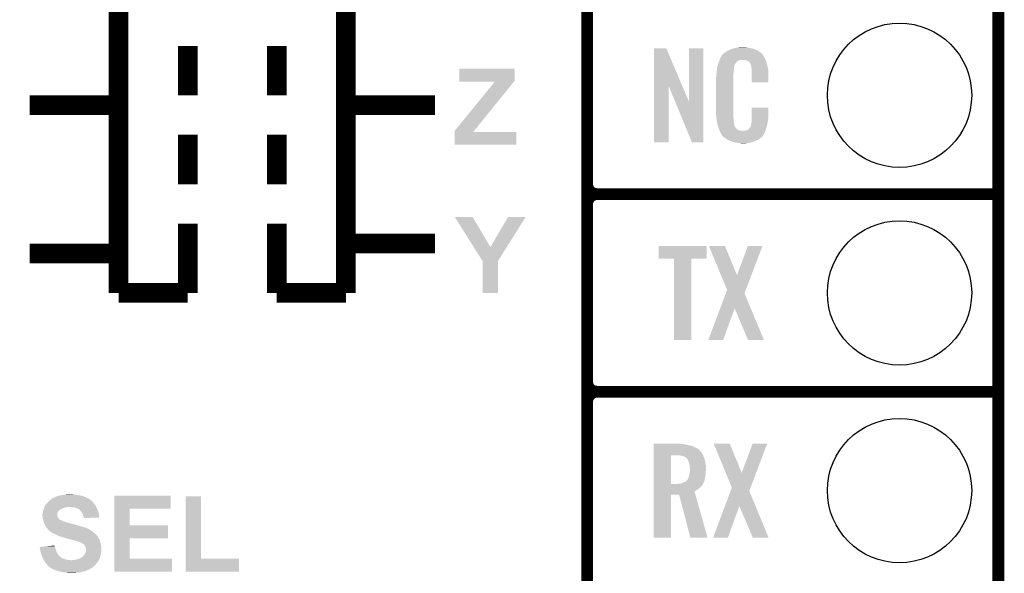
# Model space of a CAD drawing. Extents: x -1.3 to 24.2, y -3.9 to 53.4.
# Tile 20 of 31: x 11.6 to 24.2, y 9.1 to 16.2. Entities that reach past the tile are written whole.
import ezdxf

# ---------------------------------------------------------------- set-up
doc = ezdxf.new("R2010")
doc.units = 0
doc.layers.get('0').update_dxf_attribs({"linetype": 'CONTINUOUS'})
for name, color, linetype in [('RS485_ISOLATOR_5_CLICK_V100_GKO', 10, 'CONTINUOUS'), ('RS485_ISOLATOR_5_CLICK_V100_GTO', 9, 'CONTINUOUS'), ('RS485_ISOLATOR_5_CLICK_V100_GTS', 11, 'CONTINUOUS')]:
    doc.layers.add(name, color=color, linetype=linetype)

# ---------------------------------------------------------------- blocks, each defined once
blk = doc.blocks.new('ROUND_39')
blk.add_circle((0, 0), 0.927)

msp = doc.modelspace()

# ---------------------------------------------------------------- linework, layer by layer
at = {"layer": 'RS485_ISOLATOR_5_CLICK_V100_GKO', "const_width": 0.1524}
msp.add_lwpolyline([(24.13, -1.27), (24.13, 51.054)], dxfattribs=at)
at = {"layer": 'RS485_ISOLATOR_5_CLICK_V100_GTO'}
for points, const_width in [([(12.827, 12.7), (12.827, 18.923), (12.827, 19.431)], 0.254), ([(15.748, 12.7), (15.748, 19.431)], 0.254), ([(18.8468, -0.5588), (18.8468, 18.3388)], 0.1524), ([(18.8468, 14.097), (18.8468, 16.383)], 0.1524), ([(13.716, 15.24), (13.716, 15.875)], 0.254), ([(14.859, 15.24), (14.859, 15.875)], 0.254), ([(11.684, 15.113), (12.827, 15.113)], 0.254), ([(15.748, 15.113), (16.891, 15.113)], 0.254), ([(13.716, 14.097), (13.716, 14.732)], 0.254), ([(14.859, 14.097), (14.859, 14.732)], 0.254), ([(18.9738, 13.97), (24.13, 13.97)], 0.1524), ([(18.9738, 13.97), (24.13, 13.97)], 0.1524), ([(18.8468, 11.557), (18.8468, 13.843)], 0.1524), ([(13.716, 12.7), (13.716, 13.589)], 0.254), ([(14.859, 12.7), (14.859, 13.589)], 0.254), ([(15.748, 13.335), (16.891, 13.335)], 0.254), ([(11.684, 13.208), (12.827, 13.208)], 0.254), ([(12.827, 12.7), (13.716, 12.7)], 0.254), ([(14.859, 12.7), (15.748, 12.7)], 0.254), ([(18.9738, 11.43), (24.13, 11.43)], 0.1524), ([(18.9738, 11.43), (24.13, 11.43)], 0.1524), ([(18.8468, 9.017), (18.8468, 11.303)], 0.1524)]:
    msp.add_lwpolyline(points, dxfattribs=dict(at, const_width=const_width))
at = {"layer": 'RS485_ISOLATOR_5_CLICK_V100_GTO', "const_width": 0.1524}
for points in [[(18.8468, 14.097, 0.4142136), (18.9738, 13.97)], [(18.9738, 13.97, 0.4142136), (18.8468, 13.843)], [(18.9738, 13.97, 0.4142136), (18.8468, 13.843)], [(18.8468, 11.557, 0.4142136), (18.9738, 11.43)], [(18.9738, 11.43, 0.4142136), (18.8468, 11.303)], [(18.9738, 11.43, 0.4142136), (18.8468, 11.303)]]:
    msp.add_lwpolyline(points, format="xyb", dxfattribs=at)
at = {"layer": 'RS485_ISOLATOR_5_CLICK_V100_GTO'}
for points in [[(19.707872, 15.356728), (19.70788, 15.844506), (20.070862, 15.356728), (19.862804, 15.844506)], [(19.70788, 15.844506), (19.707882, 15.84452), (19.862804, 15.844506), (19.707882, 15.84452)], [(20.15744, 15.153748), (20.15746, 15.844498), (20.337766, 15.153748), (20.33778, 15.844498)], [(20.15746, 15.844498), (20.157462, 15.84452), (20.33778, 15.844498), (20.157462, 15.84452)], [(20.642582, 15.80642), (20.66798, 15.81912), (21.04983, 15.80642), (21.02866, 15.81912)], [(20.66798, 15.81912), (20.67814, 15.8242), (21.02866, 15.81912), (21.016324, 15.8242)], [(20.67814, 15.8242), (20.703538, 15.83436), (21.016324, 15.8242), (20.991652, 15.83436)], [(20.703538, 15.83436), (20.711158, 15.8369), (20.991652, 15.83436), (20.985482, 15.8369)], [(20.711158, 15.8369), (20.7264, 15.84198), (20.985482, 15.8369), (20.966432, 15.84198)], [(20.7264, 15.84198), (20.743334, 15.84706), (20.966432, 15.84198), (20.947382, 15.84706)], [(20.743334, 15.84706), (20.751802, 15.8496), (20.947382, 15.84706), (20.927062, 15.8496)], [(20.751802, 15.8496), (20.78228, 15.85214), (20.927062, 15.8496), (20.90674, 15.85214)], [(20.78228, 15.85214), (20.79752, 15.85468), (20.90674, 15.85214), (20.891502, 15.85468)], [(20.79752, 15.85468), (20.812762, 15.85722), (20.876262, 15.85468), (20.863562, 15.85722)], [(20.542122, 15.679418), (20.547454, 15.694658), (20.77974, 15.679418), (20.817836, 15.694658)], [(20.547454, 15.694658), (20.547456, 15.69466), (20.817836, 15.694658), (20.866098, 15.69466)], [(20.547456, 15.69466), (20.549232, 15.699738), (21.139694, 15.69466), (21.13788, 15.699738)], [(20.549232, 15.699738), (20.55368, 15.712442), (21.13788, 15.699738), (21.130952, 15.712442)], [(20.55368, 15.712442), (20.562644, 15.72768), (21.130952, 15.712442), (21.12264, 15.72768)], [(20.562644, 15.72768), (20.576094, 15.75054), (21.12264, 15.72768), (21.109942, 15.75054)], [(20.576094, 15.75054), (20.579086, 15.755622), (21.109942, 15.75054), (21.106132, 15.755622)], [(20.579086, 15.755622), (20.584162, 15.758164), (21.106132, 15.755622), (21.104224, 15.758164)], [(20.584162, 15.758164), (20.58619, 15.7607), (21.104224, 15.758164), (21.102322, 15.7607)], [(20.58619, 15.7607), (20.59025, 15.765776), (21.102322, 15.7607), (21.099782, 15.765776)], [(20.59025, 15.765776), (20.59432, 15.770862), (21.099782, 15.765776), (21.095424, 15.770862)], [(20.59432, 15.770862), (20.608834, 15.78356), (21.095424, 15.770862), (21.084542, 15.78356)], [(20.608834, 15.78356), (20.614642, 15.78864), (21.084542, 15.78356), (21.077432, 15.78864)], [(20.614642, 15.78864), (20.626618, 15.796262), (21.077432, 15.78864), (21.06676, 15.796262)], [(20.626618, 15.796262), (20.642582, 15.80642), (21.06676, 15.796262), (21.04983, 15.80642)], [(20.88388, 15.69212), (20.866098, 15.69466), (21.140602, 15.69212), (21.139694, 15.69466)], [(20.896578, 15.68958), (20.88388, 15.69212), (21.141508, 15.68958), (21.140602, 15.69212)], [(20.921974, 15.676882), (20.896578, 15.68958), (21.146044, 15.676882), (21.141508, 15.68958)], [(17.20342, 15.427956), (17.20344, 15.580338), (17.917156, 15.427956), (17.91716, 15.580338)], [(17.20344, 15.580338), (17.203442, 15.58036), (17.91716, 15.580338), (17.203442, 15.58036)], [(20.5105, 15.54226), (20.512756, 15.562578), (20.72894, 15.54226), (20.72894, 15.562578)], [(20.512756, 15.562578), (20.51304, 15.56512), (20.72894, 15.562578), (20.729448, 15.56512)], [(20.51304, 15.56512), (20.514642, 15.575278), (20.729448, 15.56512), (20.73148, 15.575278)], [(20.514642, 15.575278), (20.516648, 15.587978), (20.73148, 15.575278), (20.73148, 15.587978)], [(20.516648, 15.587978), (20.518252, 15.598138), (20.73148, 15.587978), (20.73402, 15.598138)], [(20.518252, 15.598138), (20.519054, 15.603218), (20.73402, 15.598138), (20.73402, 15.603218)], [(20.519054, 15.603218), (20.52066, 15.613382), (20.73402, 15.603218), (20.73679, 15.613382)], [(20.52066, 15.613382), (20.526272, 15.631158), (20.73679, 15.613382), (20.741638, 15.631158)], [(20.526272, 15.631158), (20.533492, 15.654018), (20.741638, 15.631158), (20.754338, 15.654018)], [(20.533492, 15.654018), (20.5359, 15.66164), (20.754338, 15.654018), (20.761958, 15.66164)], [(20.5359, 15.66164), (20.536788, 15.66418), (20.761958, 15.66164), (20.764498, 15.66418)], [(20.536788, 15.66418), (20.538564, 15.669256), (20.764498, 15.66418), (20.767038, 15.669256)], [(20.538564, 15.669256), (20.542122, 15.679418), (20.767038, 15.669256), (20.77974, 15.679418)], [(20.924518, 15.671804), (20.921974, 15.676882), (21.147856, 15.671804), (21.146044, 15.676882)], [(20.931054, 15.66418), (20.924518, 15.671804), (21.150578, 15.66418), (21.147856, 15.671804)], [(20.939758, 15.654022), (20.931054, 15.66418), (21.153568, 15.654022), (21.150578, 15.66418)], [(20.94992, 15.63116), (20.939758, 15.654022), (21.160292, 15.63116), (21.153568, 15.654022)], [(20.953984, 15.621002), (20.94992, 15.63116), (21.16328, 15.621002), (21.160292, 15.63116)], [(20.954998, 15.618464), (20.953984, 15.621002), (21.163764, 15.618464), (21.16328, 15.621002)], [(20.955, 15.610842), (20.954998, 15.618464), (21.165216, 15.610842), (21.163764, 15.618464)], [(20.95754, 15.598138), (20.955, 15.610842), (21.167636, 15.598138), (21.165216, 15.610842)], [(20.96008, 15.58036), (20.95754, 15.598138), (21.171022, 15.58036), (21.167636, 15.598138)], [(20.961058, 15.567658), (20.96008, 15.58036), (21.17344, 15.567658), (21.171022, 15.58036)], [(20.96262, 15.54734), (20.961058, 15.567658), (21.173436, 15.54734), (21.17344, 15.567658)], [(20.50288, 15.471142), (20.50542, 15.483842), (20.7264, 15.471142), (20.7264, 15.483842)], [(20.50288, 15.02156), (20.50288, 15.471142), (20.7264, 15.02156), (20.7264, 15.471142)], [(20.50542, 15.50162), (20.50796, 15.5194), (20.7264, 15.50162), (20.7264, 15.5194)], [(20.50542, 15.483842), (20.50542, 15.50162), (20.7264, 15.483842), (20.7264, 15.50162)], [(20.50796, 15.5194), (20.508242, 15.521938), (20.7264, 15.5194), (20.7264, 15.521938)], [(20.508242, 15.521938), (20.5105, 15.54226), (20.7264, 15.521938), (20.72894, 15.54226)], [(20.96262, 15.407662), (20.96262, 15.54734), (21.173418, 15.407662), (21.173436, 15.54734)], [(17.145004, 14.782804), (17.660574, 15.41526), (17.394104, 14.782804), (17.906862, 15.41526)], [(17.20342, 15.415282), (17.20342, 15.427956), (17.90688, 15.415282), (17.917156, 15.427956)], [(17.660574, 15.41526), (17.20342, 15.415282), (17.906862, 15.41526), (17.90688, 15.415282)], [(19.70786, 14.635502), (19.707872, 15.356728), (19.895798, 14.635502), (19.89582, 15.356728)], [(19.979456, 15.153748), (19.89582, 15.356728), (20.15744, 15.153748), (20.070862, 15.356728)], [(21.173418, 15.40764), (20.96262, 15.407662), (21.173418, 15.40764), (21.173418, 15.407662)], [(20.192996, 14.635494), (19.979456, 15.153748), (20.337758, 14.635494), (20.337766, 15.153748)], [(20.96262, 14.94282), (20.96264, 15.082498), (21.17344, 14.94282), (21.17344, 15.082498)], [(20.96264, 15.082498), (20.962642, 15.08252), (21.17344, 15.082498), (20.962642, 15.08252)], [(20.505232, 14.95806), (20.50288, 15.02156), (20.7264, 14.95806), (20.7264, 15.02156)], [(20.50542, 14.952982), (20.505232, 14.95806), (20.727126, 14.952982), (20.7264, 14.95806)], [(20.50763, 14.940278), (20.50542, 14.952982), (20.72894, 14.940278), (20.727126, 14.952982)], [(20.511606, 14.917418), (20.50763, 14.940278), (20.72894, 14.917418), (20.72894, 14.940278)], [(20.961984, 14.92504), (20.96262, 14.930122), (21.1709, 14.92504), (21.171626, 14.930122)], [(20.96262, 14.930122), (20.96262, 14.94282), (21.171626, 14.930122), (21.17344, 14.94282)], [(20.51558, 14.89456), (20.511606, 14.917418), (20.73255, 14.89456), (20.72894, 14.917418)], [(20.520662, 14.86916), (20.51558, 14.89456), (20.73656, 14.86916), (20.73255, 14.89456)], [(20.525234, 14.846298), (20.520662, 14.86916), (20.74164, 14.846298), (20.73656, 14.86916)], [(20.52574, 14.843762), (20.525234, 14.846298), (20.74291, 14.843762), (20.74164, 14.846298)], [(20.533062, 14.82598), (20.52574, 14.843762), (20.751802, 14.82598), (20.74291, 14.843762)], [(20.53411, 14.823436), (20.533062, 14.82598), (20.754342, 14.823436), (20.751802, 14.82598)], [(20.5362, 14.81836), (20.53411, 14.823436), (20.756884, 14.81836), (20.754342, 14.823436)], [(20.538292, 14.813278), (20.5362, 14.81836), (20.764502, 14.813278), (20.756884, 14.81836)], [(20.54143, 14.80566), (20.538292, 14.813278), (20.77212, 14.80566), (20.764502, 14.813278)], [(20.54352, 14.80058), (20.54143, 14.80566), (20.779742, 14.80058), (20.77212, 14.80566)], [(20.545474, 14.7955), (20.54352, 14.80058), (20.787362, 14.7955), (20.779742, 14.80058)], [(20.91436, 14.79804), (20.924522, 14.805666), (21.14296, 14.79804), (21.145078, 14.805666)], [(20.924522, 14.805666), (20.927062, 14.81074), (21.145078, 14.805666), (21.146488, 14.81074)], [(20.927062, 14.81074), (20.937222, 14.820902), (21.146488, 14.81074), (21.14931, 14.820902)], [(20.937222, 14.820902), (20.94992, 14.84376), (21.14931, 14.820902), (21.15566, 14.84376)], [(20.94992, 14.84376), (20.949922, 14.843762), (21.15566, 14.84376), (21.15566, 14.843762)], [(20.949922, 14.843762), (20.955, 14.869162), (21.15566, 14.843762), (21.161636, 14.869162)], [(20.955, 14.869162), (20.955002, 14.871704), (21.161636, 14.869162), (21.162234, 14.871704)], [(20.955002, 14.871704), (20.95754, 14.876784), (21.162234, 14.871704), (21.163428, 14.876784)], [(20.95754, 14.884402), (20.958048, 14.886942), (21.165222, 14.884402), (21.16582, 14.886942)], [(20.95754, 14.876784), (20.95754, 14.884402), (21.163428, 14.876784), (21.165222, 14.884402)], [(20.958048, 14.886942), (20.96008, 14.897102), (21.16582, 14.886942), (21.167174, 14.897102)], [(20.96008, 14.9098), (20.961984, 14.92504), (21.168866, 14.9098), (21.1709, 14.92504)], [(20.96008, 14.897102), (20.96008, 14.9098), (21.167174, 14.897102), (21.168866, 14.9098)], [(17.145, 14.605022), (17.145002, 14.770078), (17.937458, 14.605022), (17.93748, 14.770078)], [(17.145002, 14.7701), (17.145004, 14.782804), (17.383806, 14.7701), (17.394104, 14.782804)], [(17.145002, 14.770078), (17.145002, 14.7701), (17.93748, 14.770078), (17.383806, 14.7701)], [(20.548406, 14.78788), (20.545474, 14.7955), (20.802604, 14.78788), (20.787362, 14.7955)], [(20.55036, 14.7828), (20.548406, 14.78788), (20.848322, 14.7828), (20.802604, 14.78788)], [(20.55622, 14.76756), (20.55036, 14.7828), (21.130408, 14.76756), (21.136684, 14.7828)], [(20.563278, 14.75486), (20.55622, 14.76756), (21.12518, 14.75486), (21.130408, 14.76756)], [(20.568922, 14.744698), (20.563278, 14.75486), (21.119082, 14.744698), (21.12518, 14.75486)], [(20.579076, 14.729466), (20.568922, 14.744698), (21.109942, 14.729466), (21.119082, 14.744698)], [(20.57908, 14.724386), (20.579076, 14.729466), (21.106894, 14.724386), (21.109942, 14.729466)], [(20.586704, 14.71676), (20.57908, 14.724386), (21.10232, 14.71676), (21.106894, 14.724386)], [(20.591784, 14.711678), (20.586704, 14.71676), (21.099776, 14.711678), (21.10232, 14.71676)], [(20.59686, 14.706598), (20.591784, 14.711678), (21.093426, 14.706598), (21.099776, 14.711678)], [(20.602786, 14.70152), (20.59686, 14.706598), (21.08708, 14.70152), (21.093426, 14.706598)], [(20.614638, 14.69136), (20.602786, 14.70152), (21.075228, 14.69136), (21.08708, 14.70152)], [(20.622768, 14.68628), (20.614638, 14.69136), (21.069302, 14.68628), (21.075228, 14.69136)], [(20.65122, 14.6685), (20.622768, 14.68628), (21.0439, 14.6685), (21.069302, 14.68628)], [(20.848322, 14.7828), (20.858482, 14.782802), (21.136684, 14.7828), (21.136686, 14.782802)], [(20.858482, 14.782802), (20.866104, 14.78534), (21.136686, 14.782802), (21.13773, 14.78534)], [(20.876262, 14.78534), (20.901662, 14.79042), (21.13773, 14.78534), (21.139822, 14.79042)], [(20.901662, 14.79042), (20.914356, 14.798038), (21.139822, 14.79042), (21.14296, 14.798038)], [(20.914356, 14.798038), (20.91436, 14.79804), (21.14296, 14.798038), (21.14296, 14.79804)], [(17.937458, 14.605), (17.145, 14.605022), (17.937458, 14.605), (17.937458, 14.605022)], [(19.895798, 14.63548), (19.70786, 14.635502), (19.895798, 14.63548), (19.895798, 14.635502)], [(20.337758, 14.63548), (20.192996, 14.635494), (20.337758, 14.63548), (20.337758, 14.635494)], [(20.65528, 14.665962), (20.65122, 14.6685), (21.037978, 14.665962), (21.0439, 14.6685)], [(20.687936, 14.65326), (20.65528, 14.665962), (21.00834, 14.65326), (21.037978, 14.665962)], [(20.701, 14.648178), (20.687936, 14.65326), (20.99527, 14.648178), (21.00834, 14.65326)], [(20.744178, 14.63548), (20.701, 14.648178), (20.962618, 14.63548), (20.99527, 14.648178)], [(20.771274, 14.6304), (20.744178, 14.63548), (20.939758, 14.6304), (20.962618, 14.63548)], [(20.78482, 14.62786), (20.771274, 14.6304), (20.91182, 14.62786), (20.939758, 14.6304)], [(20.800058, 14.62532), (20.78482, 14.62786), (20.896578, 14.62532), (20.91182, 14.62786)], [(20.827998, 14.62278), (20.817838, 14.62532), (20.881338, 14.62278), (20.896578, 14.62532)], [(17.147582, 13.67535), (17.147578, 13.675356), (17.376144, 13.67535), (17.147578, 13.675356)], [(17.389914, 13.289312), (17.147582, 13.67535), (17.60476, 13.289312), (17.376144, 13.67535)], [(17.60476, 13.289312), (17.830792, 13.675326), (17.814498, 13.289312), (18.056838, 13.675326)], [(17.830792, 13.675326), (17.830812, 13.67536), (18.056838, 13.675326), (17.830812, 13.67536)], [(17.503136, 13.108944), (17.389914, 13.289312), (17.701264, 13.108944), (17.814498, 13.289312)], [(19.76374, 13.141982), (19.76376, 13.304498), (20.383478, 13.141982), (20.3835, 13.304498)], [(19.76376, 13.304498), (19.763762, 13.30452), (20.3835, 13.304498), (19.763762, 13.30452)], [(20.411478, 13.304506), (20.411472, 13.30452), (20.617184, 13.304506), (20.411472, 13.30452)], [(20.566518, 12.928654), (20.411478, 13.304506), (20.77214, 12.928654), (20.617184, 13.304506)], [(20.77214, 12.928654), (20.911824, 13.30449), (20.957268, 12.928654), (21.09977, 13.30449)], [(20.911824, 13.30449), (20.911836, 13.30452), (21.09977, 13.30449), (20.911836, 13.30452)], [(17.503138, 13.108936), (17.503136, 13.108944), (17.70126, 13.108936), (17.701264, 13.108944)], [(17.50314, 12.700022), (17.503138, 13.108936), (17.701238, 12.700022), (17.70126, 13.108936)], [(19.964378, 13.14196), (19.76374, 13.141982), (20.383478, 13.14196), (20.383478, 13.141982)], [(19.96438, 13.141938), (19.964378, 13.14196), (20.18538, 13.141938), (20.383478, 13.14196)], [(19.9644, 12.095502), (19.96438, 13.141938), (20.185358, 12.095502), (20.18538, 13.141938)], [(20.645116, 12.738108), (20.566518, 12.928654), (20.885022, 12.738108), (20.957268, 12.928654)], [(17.701238, 12.7), (17.50314, 12.700022), (17.701238, 12.7), (17.701238, 12.700022)], [(20.556394, 12.501826), (20.628896, 12.694912), (20.948814, 12.501826), (20.868644, 12.694912)], [(20.628896, 12.694912), (20.645116, 12.738108), (20.868644, 12.694912), (20.885022, 12.738108)], [(20.40383, 12.09551), (20.556394, 12.501826), (20.594314, 12.09551), (20.741622, 12.501826)], [(20.914356, 12.095494), (20.741622, 12.501826), (21.117524, 12.095494), (20.948814, 12.501826)], [(20.185358, 12.09548), (19.9644, 12.095502), (20.185358, 12.09548), (20.185358, 12.095502)], [(20.594304, 12.09548), (20.40383, 12.09551), (20.594304, 12.09548), (20.594314, 12.09551)], [(21.117528, 12.09548), (21.117524, 12.095494), (21.117528, 12.09548), (20.914356, 12.095494)], [(19.7028, 10.76198), (19.702802, 10.76452), (20.04314, 10.76198), (20.02536, 10.76452)], [(19.7028, 10.75944), (19.7028, 10.76198), (20.06092, 10.75944), (20.04314, 10.76198)], [(19.7028, 10.75436), (19.7028, 10.75944), (20.1041, 10.75436), (20.06092, 10.75944)], [(19.7028, 10.7442), (19.7028, 10.75436), (20.14728, 10.7442), (20.1041, 10.75436)], [(20.472438, 10.764506), (20.472432, 10.76452), (20.678144, 10.764506), (20.472432, 10.76452)], [(20.627478, 10.388654), (20.472438, 10.764506), (20.8331, 10.388654), (20.678144, 10.764506)], [(20.8331, 10.388654), (20.972784, 10.76449), (21.018228, 10.388654), (21.16073, 10.76449)], [(20.972784, 10.76449), (20.972796, 10.76452), (21.16073, 10.76449), (20.972796, 10.76452)], [(19.702798, 10.632438), (19.7028, 10.657842), (20.32762, 10.632438), (20.30984, 10.657842)], [(19.702798, 10.61466), (19.702798, 10.632438), (20.335826, 10.61466), (20.32762, 10.632438)], [(19.7028, 10.734038), (19.7028, 10.7442), (20.195542, 10.734038), (20.14728, 10.7442)], [(19.7028, 10.71372), (19.7028, 10.734038), (20.238718, 10.71372), (20.195542, 10.734038)], [(19.7028, 10.69086), (19.7028, 10.71372), (20.27936, 10.69086), (20.238718, 10.71372)], [(19.7028, 10.688316), (19.7028, 10.69086), (20.284442, 10.688316), (20.27936, 10.69086)], [(19.7028, 10.67562), (19.7028, 10.688316), (20.2946, 10.67562), (20.284442, 10.688316)], [(19.7028, 10.657842), (19.7028, 10.67562), (20.30984, 10.657842), (20.2946, 10.67562)], [(19.702792, 10.246382), (19.702798, 10.61466), (19.92376, 10.246382), (19.923782, 10.61466)], [(20.038062, 10.61212), (20.00758, 10.61466), (20.336998, 10.61212), (20.335826, 10.61466)], [(20.06346, 10.607038), (20.038062, 10.61212), (20.339344, 10.607038), (20.336998, 10.61212)], [(20.086318, 10.59942), (20.06346, 10.607038), (20.34286, 10.59942), (20.339344, 10.607038)], [(20.086324, 10.599418), (20.086318, 10.59942), (20.34286, 10.599418), (20.34286, 10.59942)], [(20.1041, 10.591798), (20.086324, 10.599418), (20.3454, 10.591798), (20.34286, 10.599418)], [(20.114264, 10.581638), (20.1041, 10.591798), (20.348788, 10.581638), (20.3454, 10.591798)], [(20.12442, 10.576558), (20.114264, 10.581638), (20.35048, 10.576558), (20.348788, 10.581638)], [(20.132042, 10.568938), (20.12442, 10.576558), (20.35302, 10.568938), (20.35048, 10.576558)], [(20.14075, 10.553698), (20.132042, 10.568938), (20.3581, 10.553698), (20.35302, 10.568938)], [(20.1422, 10.551158), (20.14075, 10.553698), (20.35861, 10.551158), (20.3581, 10.553698)], [(20.15236, 10.528298), (20.1422, 10.551158), (20.363182, 10.528298), (20.35861, 10.551158)], [(20.15744, 10.50544), (20.15236, 10.528298), (20.367752, 10.50544), (20.363182, 10.528298)], [(20.158076, 10.5029), (20.15744, 10.50544), (20.36826, 10.5029), (20.367752, 10.50544)], [(20.16252, 10.485118), (20.158076, 10.5029), (20.371494, 10.485118), (20.36826, 10.5029)], [(20.15998, 10.36574), (20.161826, 10.3759), (20.367412, 10.36574), (20.36826, 10.3759)], [(20.161826, 10.3759), (20.16506, 10.393678), (20.36826, 10.3759), (20.370036, 10.393678)], [(20.16365, 10.474958), (20.16252, 10.485118), (20.37334, 10.474958), (20.371494, 10.485118)], [(20.16506, 10.46226), (20.16365, 10.474958), (20.37334, 10.46226), (20.37334, 10.474958)], [(20.1676, 10.447018), (20.16506, 10.46226), (20.37334, 10.447018), (20.37334, 10.46226)], [(20.16506, 10.393678), (20.165604, 10.4013), (20.370036, 10.393678), (20.3708, 10.4013)], [(20.165604, 10.4013), (20.167236, 10.42416), (20.3708, 10.4013), (20.37334, 10.42416)], [(20.167236, 10.42416), (20.1676, 10.42924), (20.37334, 10.42416), (20.37334, 10.42924)], [(20.1676, 10.42924), (20.1676, 10.447018), (20.37334, 10.42924), (20.37334, 10.447018)], [(20.706076, 10.198108), (20.627478, 10.388654), (20.945982, 10.198108), (21.018228, 10.388654)], [(19.702792, 10.24636), (19.702792, 10.246382), (20.010118, 10.24636), (19.92376, 10.246382)], [(19.702792, 10.23112), (19.702792, 10.24636), (20.327618, 10.23112), (20.335238, 10.24636)], [(20.010118, 10.24636), (20.02536, 10.2489), (20.335238, 10.24636), (20.336508, 10.2489)], [(20.02536, 10.2489), (20.045648, 10.251436), (20.336508, 10.2489), (20.337778, 10.251436)], [(20.045648, 10.251436), (20.04568, 10.25144), (20.337778, 10.251436), (20.33778, 10.25144)], [(20.04568, 10.25144), (20.057112, 10.25398), (20.33778, 10.25144), (20.340318, 10.25398)], [(20.057112, 10.25398), (20.068538, 10.256518), (20.340318, 10.25398), (20.34147, 10.256518)], [(20.068538, 10.256518), (20.08886, 10.26668), (20.34147, 10.256518), (20.34609, 10.26668)], [(20.08886, 10.26668), (20.109178, 10.2743), (20.34609, 10.26668), (20.349554, 10.2743)], [(20.109178, 10.2743), (20.118066, 10.281918), (20.349554, 10.2743), (20.353018, 10.281918)], [(20.118066, 10.281918), (20.12696, 10.28954), (20.353018, 10.281918), (20.35419, 10.28954)], [(20.12696, 10.28954), (20.129498, 10.292078), (20.35419, 10.28954), (20.35458, 10.292078)], [(20.129498, 10.292078), (20.139658, 10.307318), (20.35458, 10.292078), (20.356926, 10.307318)], [(20.139658, 10.307318), (20.143468, 10.31494), (20.356926, 10.307318), (20.3581, 10.31494)], [(20.143468, 10.31494), (20.14728, 10.32256), (20.3581, 10.31494), (20.360004, 10.32256)], [(20.14728, 10.32256), (20.154898, 10.342878), (20.360004, 10.32256), (20.365084, 10.342878)], [(20.154898, 10.342878), (20.155462, 10.34542), (20.365084, 10.342878), (20.36572, 10.34542)], [(20.155462, 10.34542), (20.15998, 10.36574), (20.36572, 10.34542), (20.367412, 10.36574)], [(19.70279, 10.213338), (19.702792, 10.23112), (20.31492, 10.213338), (20.327618, 10.23112)], [(19.70279, 10.1981), (19.70279, 10.213338), (20.29714, 10.1981), (20.31492, 10.213338)], [(19.70279, 10.18032), (19.70279, 10.1981), (20.27682, 10.18032), (20.29714, 10.1981)], [(19.70279, 10.165082), (19.70279, 10.18032), (20.253962, 10.165082), (20.27682, 10.18032)], [(19.70279, 10.149824), (19.70279, 10.165082), (20.226024, 10.149824), (20.253962, 10.165082)], [(19.70279, 10.1092), (19.70279, 10.149824), (20.237482, 10.1092), (20.226024, 10.149824)], [(20.617354, 9.961826), (20.689856, 10.154912), (21.009774, 9.961826), (20.929604, 10.154912)], [(20.689856, 10.154912), (20.706076, 10.198108), (20.929604, 10.154912), (20.945982, 10.198108)], [(11.8999, 9.989822), (11.907522, 9.99998), (12.515214, 9.989822), (12.507596, 9.99998)], [(11.907522, 9.99998), (11.9253, 10.017758), (12.507596, 9.99998), (12.49426, 10.017758)], [(11.9253, 10.017758), (11.93038, 10.022838), (12.49426, 10.017758), (12.48918, 10.022838)], [(11.93038, 10.022838), (11.93292, 10.025378), (12.48918, 10.022838), (12.484106, 10.025378)], [(11.93292, 10.025378), (11.937988, 10.030446), (12.484106, 10.025378), (12.481566, 10.030446)], [(11.937988, 10.030446), (11.938002, 10.03046), (12.481566, 10.030446), (12.479026, 10.03046)], [(11.938002, 10.03046), (11.957594, 10.0457), (12.479026, 10.03046), (12.461242, 10.0457)], [(11.957594, 10.0457), (11.96086, 10.04824), (12.461242, 10.0457), (12.457178, 10.04824)], [(11.96086, 10.04824), (11.9761, 10.0584), (12.457178, 10.04824), (12.440918, 10.0584)], [(11.9761, 10.0584), (11.98372, 10.06348), (12.440918, 10.0584), (12.43076, 10.06348)], [(11.98372, 10.06348), (11.994896, 10.06856), (12.43076, 10.06348), (12.4206, 10.06856)], [(11.994896, 10.06856), (12.011664, 10.07618), (12.4206, 10.06856), (12.403454, 10.07618)], [(12.011664, 10.07618), (12.014206, 10.076186), (12.403454, 10.07618), (12.40344, 10.076186)], [(12.014206, 10.076186), (12.01674, 10.07872), (12.40344, 10.076186), (12.397738, 10.07872)], [(12.01674, 10.07872), (12.016744, 10.078722), (12.397738, 10.07872), (12.397732, 10.078722)], [(12.016744, 10.078722), (12.026902, 10.0838), (12.397732, 10.078722), (12.382498, 10.0838)], [(12.026902, 10.0838), (12.042142, 10.08888), (12.382498, 10.0838), (12.367258, 10.08888)], [(12.042142, 10.08888), (12.054842, 10.091422), (12.367258, 10.08888), (12.359632, 10.091422)], [(12.054842, 10.091422), (12.061184, 10.093958), (12.359632, 10.091422), (12.352022, 10.093958)], [(12.061184, 10.093958), (12.067542, 10.0965), (12.352022, 10.093958), (12.337622, 10.0965)], [(12.067542, 10.0965), (12.09548, 10.10158), (12.337622, 10.0965), (12.30884, 10.10158)], [(12.09548, 10.10158), (12.1285, 10.10666), (12.30884, 10.10158), (12.285978, 10.10666)], [(12.1285, 10.10666), (12.14628, 10.1092), (12.285978, 10.10666), (12.2682, 10.1092)], [(12.14628, 10.1092), (12.164062, 10.11174), (12.250422, 10.1092), (12.235178, 10.11174)], [(12.773678, 9.92886), (12.77368, 10.093938), (13.497538, 9.92886), (13.49756, 10.093938)], [(12.77368, 10.093938), (12.773682, 10.09396), (13.49756, 10.093938), (12.773682, 10.09396)], [(13.688062, 9.2837), (13.68808, 10.086318), (13.886202, 9.2837), (13.88618, 10.086318)], [(13.68808, 10.086318), (13.688082, 10.08634), (13.88618, 10.086318), (13.688082, 10.08634)], [(19.70278, 9.555502), (19.70279, 10.109178), (19.923738, 9.555502), (19.92376, 10.109178)], [(19.70279, 10.109178), (19.70279, 10.1092), (19.92376, 10.109178), (20.027882, 10.1092)], [(20.172676, 9.555496), (20.027882, 10.1092), (20.393628, 9.555496), (20.237482, 10.1092)], [(11.85164, 9.86536), (11.855266, 9.878058), (12.0396, 9.86536), (12.042138, 9.878058)], [(11.855266, 9.878058), (11.85672, 9.883142), (12.042138, 9.878058), (12.04595, 9.883142)], [(11.85672, 9.883142), (11.857284, 9.88822), (12.04595, 9.883142), (12.04976, 9.88822)], [(11.857284, 9.88822), (11.858978, 9.90346), (12.04976, 9.88822), (12.05992, 9.90346)], [(11.858978, 9.90346), (11.859262, 9.906002), (12.05992, 9.90346), (12.062462, 9.906002)], [(11.859262, 9.906002), (11.860952, 9.911074), (12.062462, 9.906002), (12.067534, 9.911074)], [(11.860952, 9.911074), (11.860954, 9.91108), (12.067534, 9.911074), (12.070076, 9.91108)], [(11.860954, 9.91108), (11.865186, 9.92378), (12.070076, 9.91108), (12.090402, 9.92378)], [(11.865186, 9.92378), (11.86688, 9.92886), (12.090402, 9.92378), (12.10056, 9.92886)], [(11.86688, 9.92886), (11.868912, 9.93394), (12.10056, 9.92886), (12.11072, 9.93394)], [(11.868912, 9.93394), (11.871958, 9.941558), (12.11072, 9.93394), (12.133578, 9.941558)], [(11.871958, 9.941558), (11.872976, 9.9441), (12.133578, 9.941558), (12.1539, 9.9441)], [(11.872976, 9.9441), (11.875008, 9.94918), (12.1539, 9.9441), (12.18946, 9.94918)], [(11.875008, 9.94918), (11.87704, 9.95426), (12.54252, 9.94918), (12.53998, 9.95426)], [(11.87704, 9.95426), (11.879578, 9.959338), (12.53998, 9.95426), (12.53744, 9.959338)], [(11.879578, 9.959338), (11.8872, 9.97458), (12.53744, 9.959338), (12.52728, 9.97458)], [(11.8872, 9.97458), (11.889742, 9.97966), (12.52728, 9.97458), (12.523216, 9.97966)], [(11.889742, 9.97966), (11.897358, 9.98728), (12.523216, 9.97966), (12.51712, 9.98728)], [(11.897358, 9.98728), (11.8999, 9.989822), (12.51712, 9.98728), (12.515214, 9.989822)], [(12.23264, 9.94664), (12.202162, 9.94918), (12.54379, 9.94664), (12.54252, 9.94918)], [(12.258038, 9.9441), (12.23264, 9.94664), (12.54506, 9.9441), (12.54379, 9.94664)], [(12.27836, 9.93648), (12.258038, 9.9441), (12.547918, 9.93648), (12.54506, 9.9441)], [(12.29614, 9.931402), (12.27836, 9.93648), (12.549822, 9.931402), (12.547918, 9.93648)], [(12.30884, 9.92632), (12.29614, 9.931402), (12.551728, 9.92632), (12.549822, 9.931402)], [(12.31392, 9.92378), (12.30884, 9.92632), (12.55268, 9.92378), (12.551728, 9.92632)], [(12.318996, 9.921242), (12.31392, 9.92378), (12.553768, 9.921242), (12.55268, 9.92378)], [(12.324074, 9.916166), (12.318996, 9.921242), (12.555944, 9.916166), (12.553768, 9.921242)], [(12.326612, 9.91616), (12.324074, 9.916166), (12.555946, 9.91616), (12.555944, 9.916166)], [(12.335084, 9.906), (12.326612, 9.91616), (12.5603, 9.906), (12.555946, 9.91616)], [(12.33932, 9.90092), (12.335084, 9.906), (12.562206, 9.90092), (12.5603, 9.906)], [(12.350208, 9.885678), (12.33932, 9.90092), (12.56792, 9.885678), (12.562206, 9.90092)], [(12.35202, 9.88314), (12.350208, 9.885678), (12.568484, 9.88314), (12.56792, 9.885678)], [(12.362178, 9.867902), (12.35202, 9.88314), (12.571872, 9.867902), (12.568484, 9.88314)], [(12.3698, 9.84758), (12.362178, 9.867902), (12.576388, 9.84758), (12.571872, 9.867902)], [(12.773672, 9.71296), (12.773678, 9.928838), (12.971802, 9.71296), (12.97178, 9.928838)], [(12.773678, 9.928838), (12.773678, 9.92886), (12.97178, 9.928838), (13.497538, 9.92886)], [(20.46479, 9.55551), (20.617354, 9.961826), (20.655274, 9.55551), (20.802582, 9.961826)], [(20.975316, 9.555494), (20.802582, 9.961826), (21.178484, 9.555494), (21.009774, 9.961826)], [(11.8491, 9.852662), (11.851638, 9.865358), (12.039602, 9.852662), (12.0396, 9.865358)], [(11.8491, 9.839962), (11.8491, 9.852662), (12.039602, 9.839962), (12.039602, 9.852662)], [(11.849102, 9.839958), (11.8491, 9.839962), (12.039602, 9.839958), (12.039602, 9.839962)], [(11.849948, 9.83234), (11.849102, 9.839958), (12.042138, 9.83234), (12.039602, 9.839958)], [(11.851076, 9.822178), (11.849948, 9.83234), (12.04468, 9.822178), (12.042138, 9.83234)], [(11.85164, 9.8171), (11.851076, 9.822178), (12.047222, 9.8171), (12.04468, 9.822178)], [(11.851638, 9.865358), (11.85164, 9.86536), (12.0396, 9.865358), (12.0396, 9.86536)], [(11.852276, 9.81202), (11.85164, 9.8171), (12.049762, 9.81202), (12.047222, 9.8171)], [(11.853546, 9.80186), (11.852276, 9.81202), (12.057382, 9.80186), (12.049762, 9.81202)], [(11.85418, 9.796782), (11.853546, 9.80186), (12.06246, 9.796782), (12.057382, 9.80186)], [(11.855634, 9.7917), (11.85418, 9.796782), (12.06754, 9.7917), (12.06246, 9.796782)], [(11.857084, 9.78662), (11.855634, 9.7917), (12.075162, 9.78662), (12.06754, 9.7917)], [(11.85781, 9.78408), (11.857084, 9.78662), (12.080242, 9.78408), (12.075162, 9.78662)], [(11.858538, 9.781536), (11.85781, 9.78408), (12.087862, 9.781536), (12.080242, 9.78408)], [(11.859988, 9.776458), (11.858538, 9.781536), (12.092946, 9.776458), (12.087862, 9.781536)], [(11.860714, 9.773918), (11.859988, 9.776458), (12.103102, 9.773918), (12.092946, 9.776458)], [(11.863618, 9.76376), (11.860714, 9.773918), (12.1285, 9.76376), (12.103102, 9.773918)], [(11.864342, 9.76122), (11.863618, 9.76376), (12.133582, 9.76122), (12.1285, 9.76376)], [(11.866156, 9.75614), (11.864342, 9.76122), (12.143742, 9.75614), (12.133582, 9.76122)], [(11.86797, 9.751062), (11.866156, 9.75614), (12.15898, 9.751062), (12.143742, 9.75614)], [(11.871598, 9.7409), (11.86797, 9.751062), (12.19962, 9.7409), (12.15898, 9.751062)], [(11.873412, 9.73582), (11.871598, 9.7409), (12.222478, 9.73582), (12.19962, 9.7409)], [(12.37234, 9.839958), (12.3698, 9.84758), (12.57808, 9.839958), (12.576388, 9.84758)], [(12.374878, 9.83234), (12.37234, 9.839958), (12.578072, 9.83234), (12.57808, 9.839958)], [(12.37742, 9.819642), (12.374878, 9.83234), (12.578062, 9.819642), (12.578072, 9.83234)], [(12.379962, 9.81456), (12.37742, 9.819642), (12.578058, 9.81456), (12.578062, 9.819642)], [(12.382498, 9.809484), (12.379962, 9.81456), (12.44741, 9.809484), (12.578058, 9.81456)], [(12.3825, 9.806962), (12.382498, 9.809484), (12.3825, 9.806962), (12.44741, 9.809484)], [(11.876134, 9.7282), (11.873412, 9.73582), (12.24788, 9.7282), (12.222478, 9.73582)], [(11.87704, 9.72566), (11.876134, 9.7282), (12.255504, 9.72566), (12.24788, 9.7282)], [(11.878658, 9.723118), (11.87704, 9.72566), (12.270742, 9.723118), (12.260582, 9.72566)], [(11.88189, 9.71804), (11.878658, 9.723118), (12.283442, 9.71804), (12.270742, 9.723118)], [(11.883508, 9.715498), (11.88189, 9.71804), (12.29614, 9.715498), (12.283442, 9.71804)], [(11.889972, 9.70534), (11.883508, 9.715498), (12.32662, 9.70534), (12.29614, 9.715498)], [(11.89482, 9.69772), (11.889972, 9.70534), (12.353294, 9.69772), (12.32662, 9.70534)], [(11.902438, 9.685022), (11.89482, 9.69772), (12.39774, 9.685022), (12.353294, 9.69772)], [(11.911966, 9.67232), (11.902438, 9.685022), (12.43076, 9.67232), (12.39774, 9.685022)], [(11.917682, 9.6647), (11.911966, 9.67232), (12.445998, 9.6647), (12.43076, 9.67232)], [(11.923398, 9.65708), (11.917682, 9.6647), (12.458704, 9.65708), (12.445998, 9.6647)], [(11.923414, 9.657058), (11.923398, 9.65708), (12.46124, 9.657058), (12.458704, 9.65708)], [(11.9253, 9.654542), (11.923414, 9.657058), (12.461254, 9.654542), (12.46124, 9.657058)], [(11.925308, 9.654534), (11.9253, 9.654542), (12.461254, 9.654534), (12.461254, 9.654542)], [(11.93038, 9.649462), (11.925308, 9.654534), (12.471396, 9.649462), (12.461254, 9.654534)], [(11.930384, 9.64946), (11.93038, 9.649462), (12.471398, 9.64946), (12.471396, 9.649462)], [(11.935454, 9.646922), (11.930384, 9.64946), (12.47563, 9.646922), (12.471398, 9.64946)], [(11.937998, 9.641844), (11.935454, 9.646922), (12.484094, 9.641844), (12.47563, 9.646922)], [(11.938004, 9.64184), (11.937998, 9.641844), (12.4841, 9.64184), (12.484094, 9.641844)], [(11.9507, 9.63168), (11.938004, 9.64184), (12.496292, 9.63168), (12.4841, 9.64184)], [(11.96594, 9.62152), (11.9507, 9.63168), (12.508484, 9.62152), (12.496292, 9.63168)], [(11.97483, 9.61644), (11.96594, 9.62152), (12.51458, 9.61644), (12.508484, 9.62152)], [(11.983718, 9.61136), (11.97483, 9.61644), (12.520388, 9.61136), (12.51458, 9.61644)], [(12.773668, 9.54786), (12.773672, 9.712938), (13.461978, 9.54786), (13.462, 9.712938)], [(12.773672, 9.712938), (12.773672, 9.71296), (13.462, 9.712938), (12.971802, 9.71296)], [(12.0015, 9.60374), (11.983718, 9.61136), (12.529096, 9.60374), (12.520388, 9.61136)], [(12.01166, 9.59866), (12.0015, 9.60374), (12.534902, 9.59866), (12.529096, 9.60374)], [(12.03706, 9.58596), (12.01166, 9.59866), (12.546016, 9.58596), (12.534902, 9.59866)], [(12.058392, 9.578342), (12.03706, 9.58596), (12.55268, 9.578342), (12.546016, 9.58596)], [(12.07262, 9.57326), (12.058392, 9.578342), (12.556492, 9.57326), (12.55268, 9.578342)], [(12.090402, 9.56564), (12.07262, 9.57326), (12.562204, 9.56564), (12.556492, 9.57326)], [(12.105638, 9.560562), (12.090402, 9.56564), (12.566012, 9.560562), (12.562204, 9.56564)], [(12.120878, 9.55802), (12.105638, 9.560562), (12.567918, 9.55802), (12.566012, 9.560562)], [(12.12089, 9.558016), (12.120878, 9.55802), (12.56792, 9.558016), (12.567918, 9.55802)], [(12.133578, 9.552942), (12.12089, 9.558016), (12.567924, 9.552942), (12.56792, 9.558016)], [(12.13361, 9.552934), (12.133578, 9.552942), (12.567924, 9.552934), (12.567924, 9.552942)], [(12.153898, 9.547862), (12.13361, 9.552934), (12.571308, 9.547862), (12.567924, 9.552934)], [(12.158976, 9.545322), (12.153898, 9.547862), (12.573, 9.545322), (12.571308, 9.547862)], [(12.158978, 9.54532), (12.158976, 9.545322), (12.573002, 9.54532), (12.573, 9.545322)], [(12.18184, 9.54024), (12.158978, 9.54532), (12.57605, 9.54024), (12.573002, 9.54532)], [(12.20216, 9.53516), (12.18184, 9.54024), (12.579096, 9.53516), (12.57605, 9.54024)], [(12.211058, 9.532618), (12.20216, 9.53516), (12.58062, 9.532618), (12.579096, 9.53516)], [(12.237718, 9.525), (12.211058, 9.532618), (12.583886, 9.525), (12.58062, 9.532618)], [(12.25296, 9.52246), (12.237718, 9.525), (12.584974, 9.52246), (12.583886, 9.525)], [(12.265658, 9.51992), (12.25296, 9.52246), (12.586062, 9.51992), (12.584974, 9.52246)], [(12.275818, 9.51484), (12.265658, 9.51992), (12.58824, 9.51484), (12.586062, 9.51992)], [(12.275826, 9.514838), (12.275818, 9.51484), (12.58824, 9.514838), (12.58824, 9.51484)], [(12.28598, 9.512298), (12.275826, 9.514838), (12.588806, 9.512298), (12.58824, 9.514838)], [(12.301222, 9.50722), (12.28598, 9.512298), (12.589934, 9.50722), (12.588806, 9.512298)], [(12.311378, 9.504682), (12.301222, 9.50722), (12.590498, 9.504682), (12.589934, 9.50722)], [(12.316456, 9.502142), (12.311378, 9.504682), (12.591062, 9.502142), (12.590498, 9.504682)], [(12.318996, 9.50214), (12.316456, 9.502142), (12.591064, 9.50214), (12.591062, 9.502142)], [(12.336778, 9.49452), (12.318996, 9.50214), (12.592756, 9.49452), (12.591064, 9.50214)], [(12.341008, 9.491982), (12.336778, 9.49452), (12.59332, 9.491982), (12.592756, 9.49452)], [(12.349478, 9.4869), (12.341008, 9.491982), (12.594846, 9.4869), (12.59332, 9.491982)], [(12.36218, 9.48182), (12.349478, 9.4869), (12.59637, 9.48182), (12.594846, 9.4869)], [(12.773662, 9.2837), (12.773668, 9.547838), (12.971802, 9.2837), (12.97178, 9.547838)], [(12.773668, 9.547838), (12.773668, 9.54786), (12.97178, 9.547838), (13.461978, 9.54786)], [(19.923738, 9.55548), (19.70278, 9.555502), (19.923738, 9.55548), (19.923738, 9.555502)], [(20.393632, 9.55548), (20.172676, 9.555496), (20.393632, 9.55548), (20.393628, 9.555496)], [(20.655264, 9.55548), (20.46479, 9.55551), (20.655264, 9.55548), (20.655274, 9.55551)], [(21.178488, 9.55548), (21.178484, 9.555494), (21.178488, 9.55548), (20.975316, 9.555494)], [(11.813562, 9.4361), (11.840776, 9.438638), (12.009848, 9.4361), (12.009122, 9.438638)], [(11.816092, 9.42086), (11.813562, 9.4361), (12.0142, 9.42086), (12.009848, 9.4361)], [(11.81862, 9.40562), (11.816092, 9.42086), (12.019916, 9.40562), (12.0142, 9.42086)], [(11.819544, 9.40054), (11.81862, 9.40562), (12.02182, 9.40054), (12.019916, 9.40562)], [(11.8237, 9.37768), (11.819544, 9.40054), (12.02944, 9.37768), (12.02182, 9.40054)], [(11.83132, 9.352282), (11.8237, 9.37768), (12.04214, 9.352282), (12.02944, 9.37768)], [(11.840776, 9.438638), (11.895228, 9.443716), (12.009122, 9.438638), (12.006582, 9.443716)], [(11.895228, 9.443716), (11.9497, 9.448796), (12.006582, 9.443716), (12.00658, 9.448796)], [(11.9497, 9.448796), (12.004046, 9.453864), (12.00658, 9.448796), (12.004046, 9.453864)], [(12.37234, 9.4742), (12.36218, 9.48182), (12.598656, 9.4742), (12.59637, 9.48182)], [(12.37996, 9.46912), (12.37234, 9.4742), (12.60018, 9.46912), (12.598656, 9.4742)], [(12.3825, 9.46658), (12.37996, 9.46912), (12.60094, 9.46658), (12.60018, 9.46912)], [(12.387574, 9.461506), (12.3825, 9.46658), (12.601786, 9.461506), (12.60094, 9.46658)], [(12.38758, 9.458964), (12.387574, 9.461506), (12.60221, 9.458964), (12.601786, 9.461506)], [(12.3952, 9.4488), (12.38758, 9.458964), (12.603904, 9.4488), (12.60221, 9.458964)], [(12.400278, 9.441184), (12.3952, 9.4488), (12.605174, 9.441184), (12.603904, 9.4488)], [(12.397378, 9.352282), (12.40282, 9.36498), (12.60094, 9.352282), (12.602754, 9.36498)], [(12.40155, 9.436098), (12.400278, 9.441184), (12.60602, 9.436098), (12.605174, 9.441184)], [(12.402818, 9.431022), (12.40155, 9.436098), (12.60602, 9.431022), (12.60602, 9.436098)], [(12.407898, 9.420864), (12.402818, 9.431022), (12.60602, 9.420864), (12.60602, 9.431022)], [(12.40282, 9.36498), (12.404512, 9.370058), (12.602754, 9.36498), (12.60348, 9.370058)], [(12.404512, 9.370058), (12.407898, 9.380218), (12.60348, 9.370058), (12.60602, 9.380218)], [(12.4079, 9.413244), (12.407898, 9.420864), (12.60602, 9.413244), (12.60602, 9.420864)], [(12.407898, 9.380218), (12.4079, 9.380222), (12.60602, 9.380218), (12.60602, 9.380222)], [(12.410438, 9.405622), (12.4079, 9.413244), (12.60602, 9.405622), (12.60602, 9.413244)], [(12.4079, 9.380222), (12.41044, 9.400542), (12.60602, 9.380222), (12.60602, 9.400542)], [(12.41044, 9.400542), (12.410438, 9.405622), (12.60602, 9.400542), (12.60602, 9.405622)], [(11.837416, 9.331958), (11.83132, 9.352282), (12.054842, 9.331958), (12.04214, 9.352282)], [(11.838938, 9.32688), (11.837416, 9.331958), (12.05992, 9.32688), (12.054842, 9.331958)], [(11.8491, 9.30402), (11.838938, 9.32688), (12.08278, 9.30402), (12.05992, 9.32688)], [(11.849102, 9.304018), (11.8491, 9.30402), (12.082782, 9.304018), (12.08278, 9.30402)], [(11.85291, 9.2964), (11.849102, 9.304018), (12.095482, 9.2964), (12.082782, 9.304018)], [(11.85672, 9.28878), (11.85291, 9.2964), (12.11326, 9.28878), (12.095482, 9.2964)], [(11.85926, 9.2837), (11.85672, 9.28878), (12.126808, 9.2837), (12.11326, 9.28878)], [(11.860712, 9.28116), (11.85926, 9.2837), (12.13358, 9.28116), (12.126808, 9.2837)], [(11.865068, 9.27354), (11.860712, 9.28116), (12.15644, 9.27354), (12.13358, 9.28116)], [(11.86797, 9.26846), (11.865068, 9.27354), (12.18438, 9.26846), (12.15644, 9.27354)], [(11.86942, 9.265922), (11.86797, 9.26846), (12.217374, 9.265922), (12.18438, 9.26846)], [(11.869422, 9.26592), (11.86942, 9.265922), (12.217398, 9.26592), (12.217374, 9.265922)], [(11.87704, 9.248142), (11.869422, 9.26592), (12.563066, 9.248142), (12.572768, 9.26592)], [(11.881106, 9.24306), (11.87704, 9.248142), (12.560294, 9.24306), (12.563066, 9.248142)], [(11.883142, 9.240516), (11.881106, 9.24306), (12.55522, 9.240516), (12.560294, 9.24306)], [(11.901426, 9.217658), (11.883142, 9.240516), (12.539978, 9.217658), (12.55522, 9.240516)], [(12.23264, 9.26592), (12.25042, 9.26846), (12.572768, 9.26592), (12.574154, 9.26846)], [(12.25042, 9.26846), (12.270738, 9.271), (12.574154, 9.26846), (12.57554, 9.271)], [(12.270738, 9.271), (12.293598, 9.27608), (12.57554, 9.271), (12.577848, 9.27608)], [(12.293598, 9.27608), (12.319, 9.2837), (12.577848, 9.27608), (12.581312, 9.2837)], [(12.319, 9.2837), (12.339318, 9.29386), (12.581312, 9.2837), (12.58593, 9.29386)], [(12.339318, 9.29386), (12.347444, 9.298938), (12.58593, 9.29386), (12.58824, 9.298938)], [(12.347444, 9.298938), (12.359644, 9.30656), (12.58824, 9.298938), (12.590318, 9.30656)], [(12.359644, 9.30656), (12.362186, 9.306566), (12.590318, 9.30656), (12.59032, 9.306566)], [(12.362186, 9.306566), (12.3698, 9.31418), (12.59032, 9.306566), (12.592396, 9.31418)], [(12.3698, 9.31418), (12.374882, 9.321802), (12.592396, 9.31418), (12.594474, 9.321802)], [(12.374882, 9.321802), (12.37996, 9.32688), (12.594474, 9.321802), (12.59586, 9.32688)], [(12.37996, 9.32688), (12.38504, 9.33196), (12.59586, 9.32688), (12.596874, 9.33196)], [(12.38504, 9.33196), (12.3952, 9.3472), (12.596874, 9.33196), (12.599922, 9.3472)], [(12.3952, 9.3472), (12.397378, 9.352282), (12.599922, 9.3472), (12.60094, 9.352282)], [(12.77366, 9.118622), (12.773662, 9.283678), (13.515318, 9.118622), (13.51534, 9.283678)], [(12.773662, 9.283678), (12.773662, 9.2837), (13.51534, 9.283678), (12.971802, 9.2837)], [(13.68806, 9.118622), (13.688062, 9.283678), (14.376378, 9.118622), (14.3764, 9.283678)], [(13.688062, 9.283678), (13.688062, 9.2837), (14.3764, 9.283678), (13.886202, 9.2837)], [(11.90752, 9.21004), (11.901426, 9.217658), (12.532358, 9.21004), (12.539978, 9.217658)], [(11.91514, 9.19988), (11.90752, 9.21004), (12.522198, 9.19988), (12.532358, 9.21004)], [(11.92022, 9.192264), (11.91514, 9.19988), (12.514582, 9.192264), (12.522198, 9.19988)], [(11.925296, 9.189722), (11.92022, 9.192264), (12.51204, 9.189722), (12.514582, 9.192264)], [(11.93038, 9.184642), (11.925296, 9.189722), (12.50696, 9.184642), (12.51204, 9.189722)], [(11.930384, 9.18464), (11.93038, 9.184642), (12.506958, 9.18464), (12.50696, 9.184642)], [(11.950702, 9.1694), (11.930384, 9.18464), (12.487364, 9.1694), (12.506958, 9.18464)], [(11.95477, 9.166858), (11.950702, 9.1694), (12.484098, 9.166858), (12.487364, 9.1694)], [(11.97102, 9.156702), (11.95477, 9.166858), (12.467168, 9.156702), (12.484098, 9.166858)], [(11.982454, 9.15162), (11.97102, 9.156702), (12.458698, 9.15162), (12.467168, 9.156702)], [(12.016742, 9.13638), (11.982454, 9.15162), (12.425684, 9.13638), (12.458698, 9.15162)], [(12.016748, 9.136378), (12.016742, 9.13638), (12.42568, 9.136378), (12.425684, 9.13638)], [(12.024362, 9.13384), (12.016748, 9.136378), (12.423134, 9.13384), (12.42568, 9.136378)], [(12.024374, 9.133836), (12.024362, 9.13384), (12.418054, 9.133836), (12.423134, 9.13384)], [(12.0396, 9.12876), (12.024374, 9.133836), (12.41044, 9.12876), (12.418054, 9.133836)], [(12.048062, 9.126222), (12.0396, 9.12876), (12.40282, 9.126222), (12.41044, 9.12876)], [(12.065002, 9.12114), (12.048062, 9.126222), (12.3825, 9.12114), (12.40282, 9.126222)], [(12.076432, 9.1186), (12.065002, 9.12114), (12.3698, 9.1186), (12.3825, 9.12114)], [(12.099292, 9.11352), (12.076432, 9.1186), (12.35202, 9.11352), (12.3698, 9.1186)], [(12.110722, 9.11098), (12.099292, 9.11352), (12.33678, 9.11098), (12.35202, 9.11352)], [(12.131038, 9.10844), (12.110722, 9.11098), (12.319, 9.10844), (12.33678, 9.11098)], [(12.141198, 9.1059), (12.131038, 9.10844), (12.30122, 9.1059), (12.319, 9.10844)], [(13.515318, 9.1186), (12.77366, 9.118622), (13.515318, 9.1186), (13.515318, 9.118622)], [(14.376378, 9.1186), (13.68806, 9.118622), (14.376378, 9.1186), (14.376378, 9.118622)], [(12.151358, 9.10336), (12.141198, 9.1059), (12.280898, 9.10336), (12.30122, 9.1059)], [(12.184378, 9.10082), (12.169138, 9.10336), (12.260578, 9.10082), (12.280898, 9.10336)]]:
    msp.add_solid(points, dxfattribs=at)

# ---------------------------------------------------------------- block references
at = {"layer": 'RS485_ISOLATOR_5_CLICK_V100_GTS'}
for p in [(22.86, 15.24), (22.86, 12.7), (22.86, 10.16)]:
    msp.add_blockref('ROUND_39', p, dxfattribs=at)

doc.saveas('drawing.dxf')
